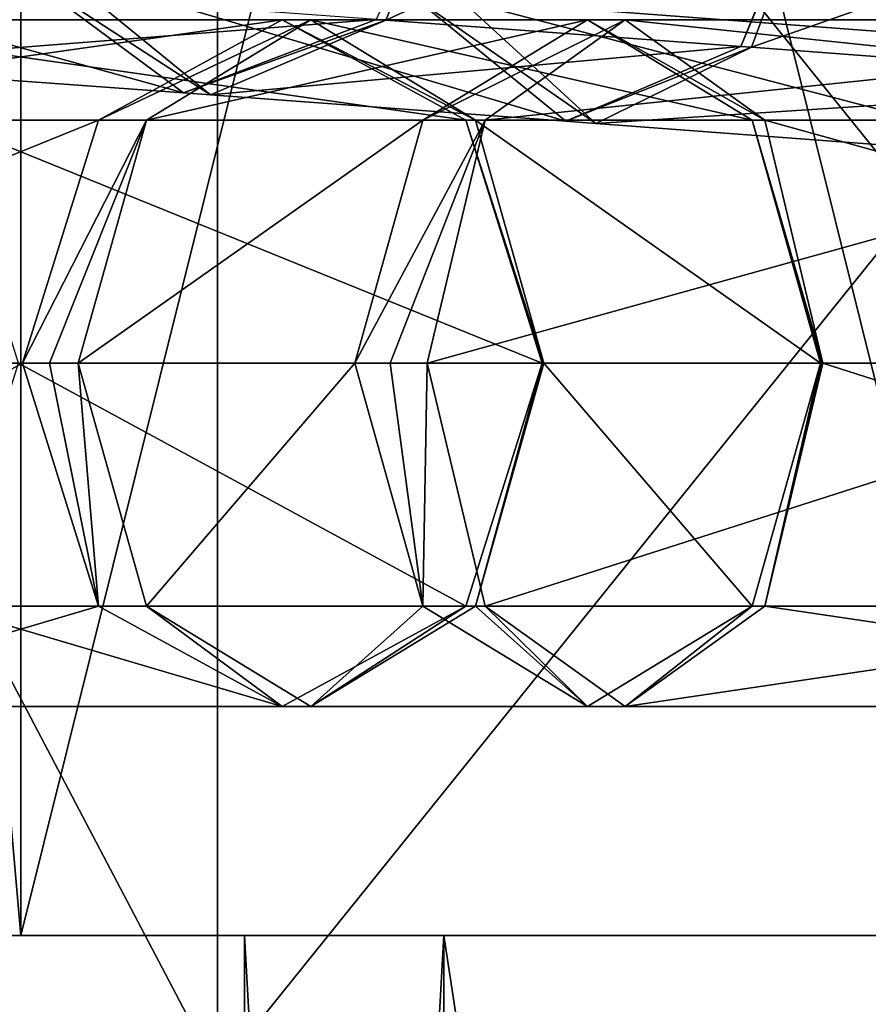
# Model space of a CAD drawing. Header units: millimetres. Extents: x -28.2 to 28.2, y -5.4 to 32.5.
# Tile 12 of 40: x -9.2 to -7.4, y 16.1 to 18.3. Entities that reach past the tile are written whole.
import ezdxf

# ---------------------------------------------------------------- set-up
doc = ezdxf.new("R2010")
doc.units = ezdxf.units.MM
doc.header["$LTSCALE"] = 81.481481
for name, color, linetype in [('10', 7, 'CONTINUOUS'), ('12', 7, 'CONTINUOUS'), ('13', 7, 'CONTINUOUS'), ('165', 7, 'CONTINUOUS'), ('166', 7, 'CONTINUOUS'), ('167', 7, 'CONTINUOUS'), ('168', 7, 'CONTINUOUS'), ('169', 7, 'CONTINUOUS'), ('170', 7, 'CONTINUOUS'), ('171', 7, 'CONTINUOUS'), ('172', 7, 'CONTINUOUS'), ('173', 7, 'CONTINUOUS'), ('174', 7, 'CONTINUOUS'), ('309', 7, 'CONTINUOUS'), ('310', 7, 'CONTINUOUS'), ('312', 7, 'CONTINUOUS'), ('313', 7, 'CONTINUOUS'), ('315', 7, 'CONTINUOUS'), ('4', 7, 'CONTINUOUS'), ('5', 7, 'CONTINUOUS'), ('6', 7, 'CONTINUOUS'), ('8', 7, 'CONTINUOUS')]:
    doc.layers.add(name, color=color, linetype=linetype)

msp = doc.modelspace()

# ---------------------------------------------------------------- linework, layer by layer
at = {"layer": '10', "color": 7, "linetype": 'Continuous'}
for points in [[(-10.8064, 19.8, -3.9333), (-8.8095, 19.8, -7.3921), (-10.8064, 16, -3.9333), (-10.8064, 19.8, -3.9333)], [(-8.8095, 19.8, -7.3921), (-8.8095, 16, -7.3921), (-10.8064, 16, -3.9333), (-8.8095, 19.8, -7.3921)], [(-8.8095, 19.8, -7.3921), (-5.75, 19.8, -9.9593), (-8.8095, 16, -7.3921), (-8.8095, 19.8, -7.3921)], [(-5.75, 19.8, -9.9593), (-5.75, 16, -9.9593), (-8.8095, 16, -7.3921), (-5.75, 19.8, -9.9593)]]:
    msp.add_3dface(points, dxfattribs=at)
at = {"layer": '12', "color": 7, "linetype": 'Continuous'}
for points in [[(-8.75, 8.5, -2), (-8.3146, 16.3, -0.375), (-8.3146, 8.5, -0.375), (-8.75, 8.5, -2)], [(-8.75, 16.3, -2), (-8.3146, 16.3, -0.375), (-8.75, 8.5, -2), (-8.75, 16.3, -2)], [(-8.3146, 16.3, -0.375), (-7.125, 16.3, 0.8146), (-8.3146, 8.5, -0.375), (-8.3146, 16.3, -0.375)], [(-8.3146, 8.5, -0.375), (-7.125, 16.3, 0.8146), (-7.125, 8.5, 0.8146), (-8.3146, 8.5, -0.375)]]:
    msp.add_3dface(points, dxfattribs=at)
at = {"layer": '13', "color": 7, "linetype": 'Continuous'}
for points in [[(-8.75, 16.3, -2), (-8.75, 8.5, -2), (-8.3146, 8.5, -3.625), (-8.75, 16.3, -2)], [(-8.3146, 16.3, -3.625), (-8.75, 16.3, -2), (-8.3146, 8.5, -3.625), (-8.3146, 16.3, -3.625)], [(-7.125, 8.5, -4.8146), (-8.3146, 16.3, -3.625), (-8.3146, 8.5, -3.625), (-7.125, 8.5, -4.8146)], [(-7.125, 16.3, -4.8146), (-8.3146, 16.3, -3.625), (-7.125, 8.5, -4.8146), (-7.125, 16.3, -4.8146)]]:
    msp.add_3dface(points, dxfattribs=at)
at = {"layer": '165', "linetype": 'Continuous'}
for points in [[(-8.6677, 18.3, 8.6518), (-10.2121, 18.0803, 7.6768), (-9.0688, 18.0803, 8.9987), (-8.6677, 18.3, 8.6518)], [(-9.8109, 18.3, 7.3299), (-10.2121, 18.0803, 7.6768), (-8.6677, 18.3, 8.6518), (-9.8109, 18.3, 7.3299)], [(-8.2665, 18.0803, 8.3049), (-9.8109, 18.3, 7.3299), (-8.6677, 18.3, 8.6518), (-8.2665, 18.0803, 8.3049)], [(-9.4098, 18.0803, 6.983), (-9.8109, 18.3, 7.3299), (-8.2665, 18.0803, 8.3049), (-9.4098, 18.0803, 6.983)], [(-9.0688, 18.0803, 8.9987), (-10.3782, 17.55, 7.8205), (-9.2349, 17.55, 9.1424), (-9.0688, 18.0803, 8.9987)], [(-10.2121, 18.0803, 7.6768), (-10.3782, 17.55, 7.8205), (-9.0688, 18.0803, 8.9987), (-10.2121, 18.0803, 7.6768)], [(-8.1004, 17.55, 8.1612), (-9.4098, 18.0803, 6.983), (-8.2665, 18.0803, 8.3049), (-8.1004, 17.55, 8.1612)], [(-9.2437, 17.55, 6.8393), (-9.4098, 18.0803, 6.983), (-8.1004, 17.55, 8.1612), (-9.2437, 17.55, 6.8393)]]:
    msp.add_3dface(points, dxfattribs=at)
at = {"layer": '166', "linetype": 'Continuous'}
for points in [[(-10.3782, 17.55, 7.8205), (-10.2121, 17.0197, 7.6768), (-9.2349, 17.55, 9.1424), (-10.3782, 17.55, 7.8205)], [(-9.2349, 17.55, 9.1424), (-10.2121, 17.0197, 7.6768), (-9.0688, 17.0197, 8.9987), (-9.2349, 17.55, 9.1424)], [(-9.4098, 17.0197, 6.983), (-9.2437, 17.55, 6.8393), (-8.2665, 17.0197, 8.3049), (-9.4098, 17.0197, 6.983)], [(-9.2437, 17.55, 6.8393), (-8.1004, 17.55, 8.1612), (-8.2665, 17.0197, 8.3049), (-9.2437, 17.55, 6.8393)], [(-10.2121, 17.0197, 7.6768), (-9.8109, 16.8, 7.3299), (-9.0688, 17.0197, 8.9987), (-10.2121, 17.0197, 7.6768)], [(-9.0688, 17.0197, 8.9987), (-9.8109, 16.8, 7.3299), (-8.6677, 16.8, 8.6518), (-9.0688, 17.0197, 8.9987)], [(-9.8109, 16.8, 7.3299), (-9.4098, 17.0197, 6.983), (-8.6677, 16.8, 8.6518), (-9.8109, 16.8, 7.3299)], [(-8.6677, 16.8, 8.6518), (-9.4098, 17.0197, 6.983), (-8.2665, 17.0197, 8.3049), (-8.6677, 16.8, 8.6518)]]:
    msp.add_3dface(points, dxfattribs=at)
at = {"layer": '167', "linetype": 'Continuous'}
for points in [[(-8.6677, 18.3, 8.6518), (-9.0688, 18.0803, 8.9987), (-8.605, 18.3, 8.7165), (-8.6677, 18.3, 8.6518)], [(-8.605, 18.3, 8.7165), (-9.0688, 18.0803, 8.9987), (-8.9646, 18.0803, 9.1063), (-8.605, 18.3, 8.7165)], [(-8.2454, 18.0803, 8.3267), (-8.6677, 18.3, 8.6518), (-8.605, 18.3, 8.7165), (-8.2454, 18.0803, 8.3267)], [(-8.2665, 18.0803, 8.3049), (-8.6677, 18.3, 8.6518), (-8.2454, 18.0803, 8.3267), (-8.2665, 18.0803, 8.3049)], [(-9.0688, 18.0803, 8.9987), (-9.2349, 17.55, 9.1424), (-8.9646, 18.0803, 9.1063), (-9.0688, 18.0803, 8.9987)], [(-8.9646, 18.0803, 9.1063), (-9.2349, 17.55, 9.1424), (-9.176, 17.55, 9.2068), (-8.9646, 18.0803, 9.1063)], [(-9.1135, 17.55, 9.2677), (-8.9646, 18.0803, 9.1063), (-9.176, 17.55, 9.2068), (-9.1135, 17.55, 9.2677)], [(-8.0965, 17.55, 8.1652), (-8.2665, 18.0803, 8.3049), (-8.2454, 18.0803, 8.3267), (-8.0965, 17.55, 8.1652)], [(-8.0985, 17.55, 8.1632), (-8.2665, 18.0803, 8.3049), (-8.0965, 17.55, 8.1652), (-8.0985, 17.55, 8.1632)], [(-8.1004, 17.55, 8.1612), (-8.2665, 18.0803, 8.3049), (-8.0985, 17.55, 8.1632), (-8.1004, 17.55, 8.1612)]]:
    msp.add_3dface(points, dxfattribs=at)
at = {"layer": '168', "linetype": 'Continuous'}
for points in [[(-9.2349, 17.55, 9.1424), (-9.0688, 17.0197, 8.9987), (-9.176, 17.55, 9.2068), (-9.2349, 17.55, 9.1424)], [(-9.0688, 17.0197, 8.9987), (-9.1135, 17.55, 9.2677), (-9.176, 17.55, 9.2068), (-9.0688, 17.0197, 8.9987)], [(-9.1135, 17.55, 9.2677), (-9.0688, 17.0197, 8.9987), (-8.9646, 17.0197, 9.1063), (-9.1135, 17.55, 9.2677)], [(-8.2665, 17.0197, 8.3049), (-8.1004, 17.55, 8.1612), (-8.2454, 17.0197, 8.3267), (-8.2665, 17.0197, 8.3049)], [(-8.0985, 17.55, 8.1632), (-8.0965, 17.55, 8.1652), (-8.2454, 17.0197, 8.3267), (-8.0985, 17.55, 8.1632)], [(-8.1004, 17.55, 8.1612), (-8.0985, 17.55, 8.1632), (-8.2454, 17.0197, 8.3267), (-8.1004, 17.55, 8.1612)], [(-9.0688, 17.0197, 8.9987), (-8.6677, 16.8, 8.6518), (-8.9646, 17.0197, 9.1063), (-9.0688, 17.0197, 8.9987)], [(-8.9646, 17.0197, 9.1063), (-8.6677, 16.8, 8.6518), (-8.605, 16.8, 8.7165), (-8.9646, 17.0197, 9.1063)], [(-8.6677, 16.8, 8.6518), (-8.2665, 17.0197, 8.3049), (-8.605, 16.8, 8.7165), (-8.6677, 16.8, 8.6518)], [(-8.605, 16.8, 8.7165), (-8.2665, 17.0197, 8.3049), (-8.2454, 17.0197, 8.3267), (-8.605, 16.8, 8.7165)]]:
    msp.add_3dface(points, dxfattribs=at)
at = {"layer": '169', "linetype": 'Continuous'}
for points in [[(-8.0009, 18.3, 9.2737), (-8.9646, 18.0803, 9.1063), (-8.3605, 18.0803, 9.6635), (-8.0009, 18.3, 9.2737)], [(-8.605, 18.3, 8.7165), (-8.9646, 18.0803, 9.1063), (-8.0009, 18.3, 9.2737), (-8.605, 18.3, 8.7165)], [(-7.6413, 18.0803, 8.8839), (-8.605, 18.3, 8.7165), (-8.0009, 18.3, 9.2737), (-7.6413, 18.0803, 8.8839)], [(-8.2454, 18.0803, 8.3267), (-8.605, 18.3, 8.7165), (-7.6413, 18.0803, 8.8839), (-8.2454, 18.0803, 8.3267)], [(-8.3605, 18.0803, 9.6635), (-9.1135, 17.55, 9.2677), (-8.5095, 17.55, 9.825), (-8.3605, 18.0803, 9.6635)], [(-8.9646, 18.0803, 9.1063), (-9.1135, 17.55, 9.2677), (-8.3605, 18.0803, 9.6635), (-8.9646, 18.0803, 9.1063)], [(-7.4924, 17.55, 8.7225), (-8.2454, 18.0803, 8.3267), (-7.6413, 18.0803, 8.8839), (-7.4924, 17.55, 8.7225)], [(-8.0965, 17.55, 8.1652), (-8.2454, 18.0803, 8.3267), (-7.4924, 17.55, 8.7225), (-8.0965, 17.55, 8.1652)]]:
    msp.add_3dface(points, dxfattribs=at)
at = {"layer": '170', "linetype": 'Continuous'}
for points in [[(-9.1135, 17.55, 9.2677), (-8.9646, 17.0197, 9.1063), (-8.5095, 17.55, 9.825), (-9.1135, 17.55, 9.2677)], [(-8.5095, 17.55, 9.825), (-8.9646, 17.0197, 9.1063), (-8.3605, 17.0197, 9.6635), (-8.5095, 17.55, 9.825)], [(-8.2454, 17.0197, 8.3267), (-8.0965, 17.55, 8.1652), (-7.6413, 17.0197, 8.8839), (-8.2454, 17.0197, 8.3267)], [(-8.0965, 17.55, 8.1652), (-7.4924, 17.55, 8.7225), (-7.6413, 17.0197, 8.8839), (-8.0965, 17.55, 8.1652)], [(-8.9646, 17.0197, 9.1063), (-8.605, 16.8, 8.7165), (-8.3605, 17.0197, 9.6635), (-8.9646, 17.0197, 9.1063)], [(-8.3605, 17.0197, 9.6635), (-8.605, 16.8, 8.7165), (-8.0009, 16.8, 9.2737), (-8.3605, 17.0197, 9.6635)], [(-8.605, 16.8, 8.7165), (-8.2454, 17.0197, 8.3267), (-8.0009, 16.8, 9.2737), (-8.605, 16.8, 8.7165)], [(-8.0009, 16.8, 9.2737), (-8.2454, 17.0197, 8.3267), (-7.6413, 17.0197, 8.8839), (-8.0009, 16.8, 9.2737)]]:
    msp.add_3dface(points, dxfattribs=at)
at = {"layer": '171', "linetype": 'Continuous'}
for points in [[(-8.0009, 18.3, 9.2737), (-8.3605, 18.0803, 9.6635), (-7.9192, 18.3, 9.3397), (-8.0009, 18.3, 9.2737)], [(-7.9192, 18.3, 9.3397), (-8.3605, 18.0803, 9.6635), (-8.2246, 18.0803, 9.7733), (-7.9192, 18.3, 9.3397)], [(-7.6138, 18.0803, 8.9062), (-8.0009, 18.3, 9.2737), (-7.9192, 18.3, 9.3397), (-7.6138, 18.0803, 8.9062)], [(-7.6413, 18.0803, 8.8839), (-8.0009, 18.3, 9.2737), (-7.6138, 18.0803, 8.9062), (-7.6413, 18.0803, 8.8839)], [(-8.3605, 18.0803, 9.6635), (-8.5095, 17.55, 9.825), (-8.2246, 18.0803, 9.7733), (-8.3605, 18.0803, 9.6635)], [(-8.2246, 18.0803, 9.7733), (-8.5095, 17.55, 9.825), (-8.4324, 17.55, 9.8915), (-8.2246, 18.0803, 9.7733)], [(-8.3511, 17.55, 9.9529), (-8.2246, 18.0803, 9.7733), (-8.4324, 17.55, 9.8915), (-8.3511, 17.55, 9.9529)], [(-7.4873, 17.55, 8.7266), (-7.6413, 18.0803, 8.8839), (-7.6138, 18.0803, 8.9062), (-7.4873, 17.55, 8.7266)], [(-7.4899, 17.55, 8.7246), (-7.6413, 18.0803, 8.8839), (-7.4873, 17.55, 8.7266), (-7.4899, 17.55, 8.7246)], [(-7.4924, 17.55, 8.7225), (-7.6413, 18.0803, 8.8839), (-7.4899, 17.55, 8.7246), (-7.4924, 17.55, 8.7225)]]:
    msp.add_3dface(points, dxfattribs=at)
at = {"layer": '172', "linetype": 'Continuous'}
for points in [[(-8.5095, 17.55, 9.825), (-8.3605, 17.0197, 9.6635), (-8.4324, 17.55, 9.8915), (-8.5095, 17.55, 9.825)], [(-8.3605, 17.0197, 9.6635), (-8.3511, 17.55, 9.9529), (-8.4324, 17.55, 9.8915), (-8.3605, 17.0197, 9.6635)], [(-8.3511, 17.55, 9.9529), (-8.3605, 17.0197, 9.6635), (-8.2246, 17.0197, 9.7733), (-8.3511, 17.55, 9.9529)], [(-7.6413, 17.0197, 8.8839), (-7.4924, 17.55, 8.7225), (-7.6138, 17.0197, 8.9062), (-7.6413, 17.0197, 8.8839)], [(-7.4899, 17.55, 8.7246), (-7.4873, 17.55, 8.7266), (-7.6138, 17.0197, 8.9062), (-7.4899, 17.55, 8.7246)], [(-7.4924, 17.55, 8.7225), (-7.4899, 17.55, 8.7246), (-7.6138, 17.0197, 8.9062), (-7.4924, 17.55, 8.7225)], [(-8.3605, 17.0197, 9.6635), (-8.0009, 16.8, 9.2737), (-8.2246, 17.0197, 9.7733), (-8.3605, 17.0197, 9.6635)], [(-8.2246, 17.0197, 9.7733), (-8.0009, 16.8, 9.2737), (-7.9192, 16.8, 9.3397), (-8.2246, 17.0197, 9.7733)], [(-8.0009, 16.8, 9.2737), (-7.6413, 17.0197, 8.8839), (-7.9192, 16.8, 9.3397), (-8.0009, 16.8, 9.2737)], [(-7.9192, 16.8, 9.3397), (-7.6413, 17.0197, 8.8839), (-7.6138, 17.0197, 8.9062), (-7.9192, 16.8, 9.3397)]]:
    msp.add_3dface(points, dxfattribs=at)
at = {"layer": '173', "linetype": 'Continuous'}
for points in [[(-6.1343, 18.3, 10.5971), (-8.2246, 18.0803, 9.7733), (-6.4397, 18.0803, 11.0307), (-6.1343, 18.3, 10.5971)], [(-7.9192, 18.3, 9.3397), (-8.2246, 18.0803, 9.7733), (-6.1343, 18.3, 10.5971), (-7.9192, 18.3, 9.3397)], [(-5.8288, 18.0803, 10.1636), (-7.9192, 18.3, 9.3397), (-6.1343, 18.3, 10.5971), (-5.8288, 18.0803, 10.1636)], [(-7.6138, 18.0803, 8.9062), (-7.9192, 18.3, 9.3397), (-5.8288, 18.0803, 10.1636), (-7.6138, 18.0803, 8.9062)], [(-6.4397, 18.0803, 11.0307), (-8.3511, 17.55, 9.9529), (-6.5662, 17.55, 11.2103), (-6.4397, 18.0803, 11.0307)], [(-8.2246, 18.0803, 9.7733), (-8.3511, 17.55, 9.9529), (-6.4397, 18.0803, 11.0307), (-8.2246, 18.0803, 9.7733)], [(-5.7023, 17.55, 9.984), (-7.6138, 18.0803, 8.9062), (-5.8288, 18.0803, 10.1636), (-5.7023, 17.55, 9.984)], [(-7.4873, 17.55, 8.7266), (-7.6138, 18.0803, 8.9062), (-5.7023, 17.55, 9.984), (-7.4873, 17.55, 8.7266)]]:
    msp.add_3dface(points, dxfattribs=at)
at = {"layer": '174', "linetype": 'Continuous'}
for points in [[(-8.3511, 17.55, 9.9529), (-8.2246, 17.0197, 9.7733), (-6.5662, 17.55, 11.2103), (-8.3511, 17.55, 9.9529)], [(-6.5662, 17.55, 11.2103), (-8.2246, 17.0197, 9.7733), (-6.4397, 17.0197, 11.0307), (-6.5662, 17.55, 11.2103)], [(-7.6138, 17.0197, 8.9062), (-7.4873, 17.55, 8.7266), (-5.8288, 17.0197, 10.1636), (-7.6138, 17.0197, 8.9062)], [(-7.4873, 17.55, 8.7266), (-5.7023, 17.55, 9.984), (-5.8288, 17.0197, 10.1636), (-7.4873, 17.55, 8.7266)], [(-8.2246, 17.0197, 9.7733), (-7.9192, 16.8, 9.3397), (-6.4397, 17.0197, 11.0307), (-8.2246, 17.0197, 9.7733)], [(-7.9192, 16.8, 9.3397), (-7.6138, 17.0197, 8.9062), (-6.1343, 16.8, 10.5971), (-7.9192, 16.8, 9.3397)], [(-6.4397, 17.0197, 11.0307), (-7.9192, 16.8, 9.3397), (-6.1343, 16.8, 10.5971), (-6.4397, 17.0197, 11.0307)], [(-6.1343, 16.8, 10.5971), (-7.6138, 17.0197, 8.9062), (-5.8288, 17.0197, 10.1636), (-6.1343, 16.8, 10.5971)]]:
    msp.add_3dface(points, dxfattribs=at)
at = {"layer": '309', "linetype": 'Continuous'}
for points in [[(-7.3205, 18.814, -10.7488), (-7.2455, 18.2657, -10.5961), (-8.3517, 18.8914, -9.9648), (-7.3205, 18.814, -10.7488)], [(-8.3517, 18.8914, -9.9648), (-7.2455, 18.2657, -10.5961), (-8.2767, 18.3431, -9.8121), (-8.3517, 18.8914, -9.9648)], [(-6.4239, 18.668, -9.5551), (-7.4551, 18.7453, -8.7711), (-7.6428, 18.2399, -8.9681), (-6.4239, 18.668, -9.5551)], [(-6.6116, 18.1625, -9.752), (-6.4239, 18.668, -9.5551), (-7.6428, 18.2399, -8.9681), (-6.6116, 18.1625, -9.752)], [(-7.2455, 18.2657, -10.5961), (-6.9519, 17.9959, -10.1832), (-8.2767, 18.3431, -9.8121), (-7.2455, 18.2657, -10.5961)], [(-8.2767, 18.3431, -9.8121), (-6.9519, 17.9959, -10.1832), (-7.9831, 18.0733, -9.3993), (-8.2767, 18.3431, -9.8121)], [(-7.9831, 18.0733, -9.3993), (-6.6116, 18.1625, -9.752), (-7.6428, 18.2399, -8.9681), (-7.9831, 18.0733, -9.3993)], [(-6.9519, 17.9959, -10.1832), (-6.6116, 18.1625, -9.752), (-7.9831, 18.0733, -9.3993), (-6.9519, 17.9959, -10.1832)]]:
    msp.add_3dface(points, dxfattribs=at)
at = {"layer": '310', "linetype": 'Continuous'}
for points in [[(-7.4591, 18.7456, -8.7678), (-7.6659, 18.2416, -8.9486), (-7.4572, 18.7455, -8.7695), (-7.4591, 18.7456, -8.7678)], [(-7.6659, 18.2416, -8.9486), (-7.4551, 18.7453, -8.7711), (-7.4572, 18.7455, -8.7695), (-7.6659, 18.2416, -8.9486)], [(-7.6428, 18.2399, -8.9681), (-7.4551, 18.7453, -8.7711), (-7.6659, 18.2416, -8.9486), (-7.6428, 18.2399, -8.9681)], [(-8.2767, 18.3431, -9.8121), (-7.9831, 18.0733, -9.3993), (-8.3829, 18.3511, -9.7225), (-8.2767, 18.3431, -9.8121)], [(-8.3829, 18.3511, -9.7225), (-7.9831, 18.0733, -9.3993), (-8.0485, 18.0782, -9.344), (-8.3829, 18.3511, -9.7225)], [(-8.0485, 18.0782, -9.344), (-7.6428, 18.2399, -8.9681), (-7.6659, 18.2416, -8.9486), (-8.0485, 18.0782, -9.344)], [(-7.9831, 18.0733, -9.3993), (-7.6428, 18.2399, -8.9681), (-8.0485, 18.0782, -9.344), (-7.9831, 18.0733, -9.3993)]]:
    msp.add_3dface(points, dxfattribs=at)
at = {"layer": '312', "linetype": 'Continuous'}
for points in [[(-7.4591, 18.7456, -8.7678), (-8.2349, 18.8032, -8.0409), (-8.4417, 18.2992, -8.2217), (-7.4591, 18.7456, -8.7678)], [(-7.6659, 18.2416, -8.9486), (-7.4591, 18.7456, -8.7678), (-8.4417, 18.2992, -8.2217), (-7.6659, 18.2416, -8.9486)], [(-9.1587, 18.4086, -8.9956), (-8.0485, 18.0782, -9.344), (-8.8244, 18.1357, -8.6171), (-9.1587, 18.4086, -8.9956)], [(-8.3829, 18.3511, -9.7225), (-8.0485, 18.0782, -9.344), (-9.1587, 18.4086, -8.9956), (-8.3829, 18.3511, -9.7225)], [(-8.8244, 18.1357, -8.6171), (-7.6659, 18.2416, -8.9486), (-8.4417, 18.2992, -8.2217), (-8.8244, 18.1357, -8.6171)], [(-8.0485, 18.0782, -9.344), (-7.6659, 18.2416, -8.9486), (-8.8244, 18.1357, -8.6171), (-8.0485, 18.0782, -9.344)]]:
    msp.add_3dface(points, dxfattribs=at)
at = {"layer": '313', "linetype": 'Continuous'}
for points in [[(-8.4417, 18.2992, -8.2217), (-8.2349, 18.8032, -8.0409), (-8.4627, 18.3007, -8.1999), (-8.4417, 18.2992, -8.2217)], [(-9.2551, 18.4157, -8.8955), (-8.8244, 18.1357, -8.6171), (-8.8838, 18.1401, -8.5554), (-9.2551, 18.4157, -8.8955)], [(-9.1587, 18.4086, -8.9956), (-8.8244, 18.1357, -8.6171), (-9.2551, 18.4157, -8.8955), (-9.1587, 18.4086, -8.9956)], [(-8.8838, 18.1401, -8.5554), (-8.4417, 18.2992, -8.2217), (-8.4627, 18.3007, -8.1999), (-8.8838, 18.1401, -8.5554)], [(-8.8244, 18.1357, -8.6171), (-8.4417, 18.2992, -8.2217), (-8.8838, 18.1401, -8.5554), (-8.8244, 18.1357, -8.6171)]]:
    msp.add_3dface(points, dxfattribs=at)
at = {"layer": '315', "linetype": 'Continuous'}
for points in [[(-10.0977, 18.4774, -7.9254), (-8.8838, 18.1401, -8.5554), (-9.7264, 18.2018, -7.5854), (-10.0977, 18.4774, -7.9254)], [(-9.2551, 18.4157, -8.8955), (-8.8838, 18.1401, -8.5554), (-10.0977, 18.4774, -7.9254), (-9.2551, 18.4157, -8.8955)], [(-9.7264, 18.2018, -7.5854), (-8.4627, 18.3007, -8.1999), (-9.3053, 18.3624, -7.2298), (-9.7264, 18.2018, -7.5854)], [(-8.8838, 18.1401, -8.5554), (-8.4627, 18.3007, -8.1999), (-9.7264, 18.2018, -7.5854), (-8.8838, 18.1401, -8.5554)]]:
    msp.add_3dface(points, dxfattribs=at)
at = {"layer": '4', "color": 7, "linetype": 'Continuous'}
for points in [[(-10, 16.3), (-9.2388, 16.3, 3.8268), (-7.125, 16.3, 0.8146), (-10, 16.3)], [(-8.75, 16.3, -2), (-10, 16.3), (-8.3146, 16.3, -0.375), (-8.75, 16.3, -2)], [(-8.3146, 16.3, -0.375), (-10, 16.3), (-7.125, 16.3, 0.8146), (-8.3146, 16.3, -0.375)], [(-10, 16.3), (-8.75, 16.3, -2), (-8.3146, 16.3, -3.625), (-10, 16.3)], [(-9.2388, 16.3, -3.8268), (-10, 16.3), (-8.3146, 16.3, -3.625), (-9.2388, 16.3, -3.8268)], [(-7.071, 16.3, -7.0711), (-9.2388, 16.3, -3.8268), (-7.125, 16.3, -4.8146), (-7.071, 16.3, -7.0711)], [(-7.125, 16.3, -4.8146), (-9.2388, 16.3, -3.8268), (-8.3146, 16.3, -3.625), (-7.125, 16.3, -4.8146)], [(-9.2388, 16.3, 3.8268), (-7.071, 16.3, 7.0711), (-0.3863, 16.3, 5.5112), (-9.2388, 16.3, 3.8268)], [(-7.125, 16.3, 0.8146), (-9.2388, 16.3, 3.8268), (-5.5, 16.3, 1.25), (-7.125, 16.3, 0.8146)], [(9.2388, 16.3, 3.8268), (10, 16.3), (-9.2388, 16.3, 3.8268), (9.2388, 16.3, 3.8268)], [(-9.2388, 16.3, 3.8268), (10, 16.3), (-5.5, 16.3, 1.25), (-9.2388, 16.3, 3.8268)], [(9.2388, 16.3, 3.8268), (-9.2388, 16.3, 3.8268), (-0.3863, 16.3, 5.5112), (9.2388, 16.3, 3.8268)]]:
    msp.add_3dface(points, dxfattribs=at)
at = {"layer": '5', "color": 7, "linetype": 'Continuous'}
for points in [[(-9.2388, 16.3, 3.8268), (-10, 16.3), (-9.2388, 25, 3.8268), (-9.2388, 16.3, 3.8268)], [(-10, 16.3), (-10, 25), (-9.2388, 25, 3.8268), (-10, 16.3)], [(-7.071, 16.3, 7.0711), (-9.2388, 16.3, 3.8268), (-7.0711, 25, 7.0711), (-7.071, 16.3, 7.0711)], [(-7.0711, 25, 7.0711), (-9.2388, 16.3, 3.8268), (-9.2388, 25, 3.8268), (-7.0711, 25, 7.0711)]]:
    msp.add_3dface(points, dxfattribs=at)
at = {"layer": '6', "color": 7, "linetype": 'Continuous'}
for points in [[(-10, 25), (-9.2388, 16.3, -3.8268), (-9.2388, 25, -3.8268), (-10, 25)], [(-10, 16.3), (-9.2388, 16.3, -3.8268), (-10, 25), (-10, 16.3)], [(-9.2388, 16.3, -3.8268), (-7.071, 16.3, -7.0711), (-9.2388, 25, -3.8268), (-9.2388, 16.3, -3.8268)], [(-9.2388, 25, -3.8268), (-7.071, 16.3, -7.0711), (-7.0711, 25, -7.0711), (-9.2388, 25, -3.8268)]]:
    msp.add_3dface(points, dxfattribs=at)
at = {"layer": '8', "color": 7, "linetype": 'Continuous'}
for points in [[(-8.8095, 16, 7.3921), (-10.8064, 19.8, 3.9333), (-10.8064, 16, 3.9333), (-8.8095, 16, 7.3921)], [(-8.8095, 19.8, 7.3921), (-10.8064, 19.8, 3.9333), (-8.8095, 16, 7.3921), (-8.8095, 19.8, 7.3921)], [(-5.75, 16, 9.9593), (-8.8095, 19.8, 7.3921), (-8.8095, 16, 7.3921), (-5.75, 16, 9.9593)], [(-5.75, 19.8, 9.9593), (-8.8095, 19.8, 7.3921), (-5.75, 16, 9.9593), (-5.75, 19.8, 9.9593)]]:
    msp.add_3dface(points, dxfattribs=at)

doc.saveas('drawing.dxf')
